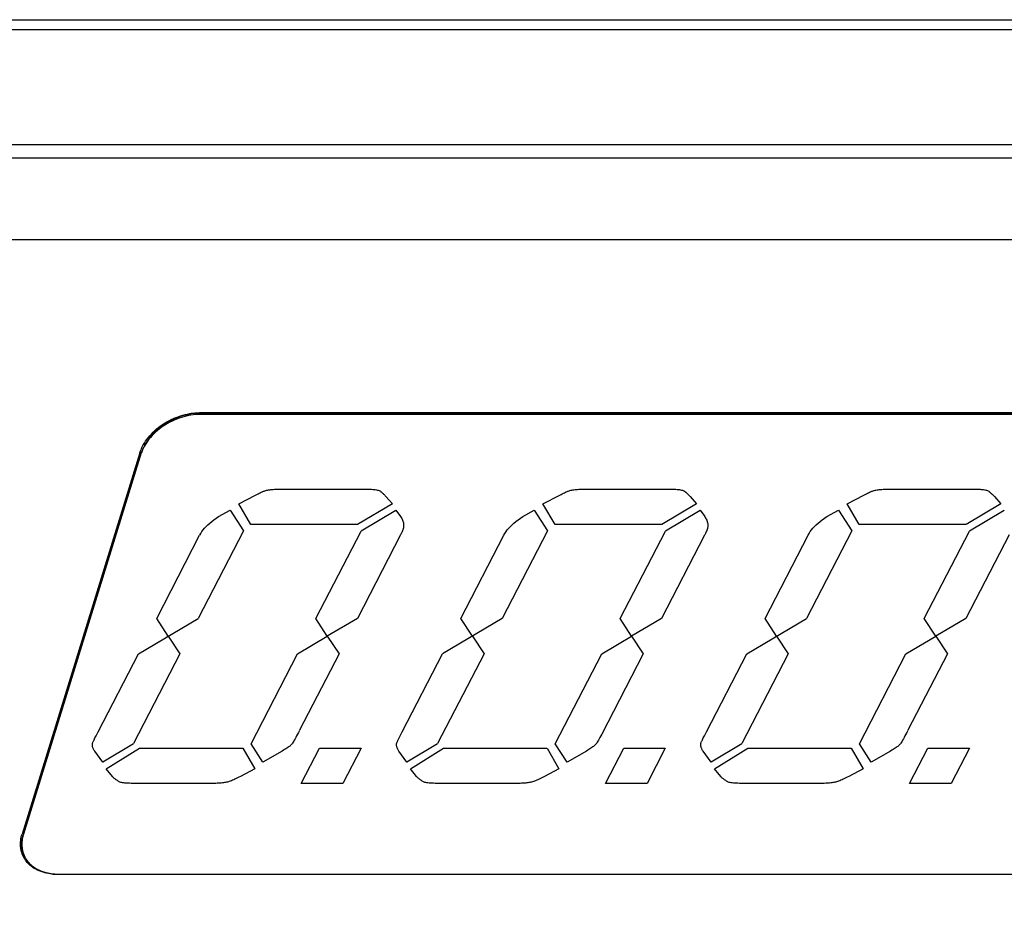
# Model space of a CAD drawing. Header units: inches. Extents: x 749 to 1245, y 24 to 374.
# Tile 135 of 145: x 1142 to 1161, y 165 to 183. Entities that reach past the tile are written whole.
import ezdxf

# ---------------------------------------------------------------- set-up
doc = ezdxf.new("R2010")
doc.units = ezdxf.units.IN
doc.header["$LTSCALE"] = 5
doc.header["$MEASUREMENT"] = 0
doc.layers.add('AM_0', color=7, linetype='CONTINUOUS', lineweight=30)

msp = doc.modelspace()

# ---------------------------------------------------------------- linework, layer by layer
at = {"layer": 'AM_0', "color": 7, "linetype": 'Continuous'}
for p, q in [((1133.599, 182.57), (1185.153, 182.57)), ((1133.434, 182.381), (1185.013, 182.381)), ((1182.934, 180.123), (1134.118, 180.123)), ((1134.041, 179.874), (1182.857, 179.874)), ((1145.47, 174.893), (1145.485, 174.862)), ((1168.496, 174.893), (1145.47, 174.893)), ((1145.497, 174.892), (1168.524, 174.892)), ((1168.512, 174.862), (1145.485, 174.862)), ((1144.306, 174.109), (1142.006, 166.668)), ((1144.334, 174.109), (1142.034, 166.668)), ((1144.306, 174.109), (1144.321, 174.078)), ((1144.321, 174.078), (1142.022, 166.637)), ((1146.636, 173.322), (1146.656, 173.332)), ((1146.656, 173.332), (1146.675, 173.341)), ((1146.675, 173.341), (1146.691, 173.349)), ((1146.691, 173.349), (1146.706, 173.355)), ((1146.706, 173.355), (1146.719, 173.361)), ((1146.719, 173.361), (1146.73, 173.365)), ((1146.73, 173.365), (1146.746, 173.371)), ((1146.746, 173.371), (1146.763, 173.376)), ((1146.763, 173.376), (1146.781, 173.381)), ((1146.781, 173.381), (1146.8, 173.385)), ((1146.8, 173.385), (1146.82, 173.389)), ((1146.82, 173.389), (1146.841, 173.392)), ((1146.841, 173.392), (1146.863, 173.394)), ((1146.863, 173.394), (1146.887, 173.396)), ((1146.887, 173.396), (1146.911, 173.398)), ((1146.911, 173.398), (1146.937, 173.399)), ((1146.937, 173.399), (1146.963, 173.399)), ((1146.963, 173.399), (1148.801, 173.399)), ((1148.803, 173.399), (1148.83, 173.399)), ((1148.83, 173.399), (1148.855, 173.397)), ((1148.855, 173.397), (1148.879, 173.395)), ((1148.879, 173.395), (1148.901, 173.393)), ((1148.901, 173.393), (1148.922, 173.389)), ((1148.922, 173.389), (1148.941, 173.385)), ((1148.941, 173.385), (1148.958, 173.38)), ((1148.958, 173.38), (1148.974, 173.374)), ((1148.974, 173.374), (1148.988, 173.368)), ((1148.988, 173.368), (1149, 173.361)), ((1149, 173.361), (1149.011, 173.352)), ((1149.011, 173.352), (1149.016, 173.349)), ((1149.016, 173.349), (1149.022, 173.344)), ((1149.022, 173.344), (1149.028, 173.339)), ((1149.028, 173.339), (1149.035, 173.332)), ((1149.035, 173.332), (1149.043, 173.324)), ((1152.573, 173.322), (1152.593, 173.332)), ((1152.593, 173.332), (1152.611, 173.341)), ((1152.611, 173.341), (1152.628, 173.349)), ((1152.628, 173.349), (1152.643, 173.355)), ((1152.643, 173.355), (1152.656, 173.361)), ((1152.656, 173.361), (1152.667, 173.365)), ((1152.667, 173.365), (1152.683, 173.371)), ((1152.683, 173.371), (1152.7, 173.376)), ((1152.7, 173.376), (1152.718, 173.381)), ((1152.718, 173.381), (1152.737, 173.385)), ((1152.737, 173.385), (1152.757, 173.389)), ((1152.757, 173.389), (1152.778, 173.392)), ((1152.778, 173.392), (1152.8, 173.394)), ((1152.8, 173.394), (1152.823, 173.396)), ((1152.823, 173.396), (1152.848, 173.398)), ((1152.848, 173.398), (1152.873, 173.399)), ((1152.873, 173.399), (1152.899, 173.399)), ((1152.899, 173.399), (1154.738, 173.399)), ((1154.739, 173.399), (1154.766, 173.399)), ((1154.766, 173.399), (1154.792, 173.397)), ((1154.792, 173.397), (1154.816, 173.395)), ((1154.816, 173.395), (1154.838, 173.393)), ((1154.838, 173.393), (1154.858, 173.389)), ((1154.858, 173.389), (1154.877, 173.385)), ((1154.877, 173.385), (1154.895, 173.38)), ((1154.895, 173.38), (1154.91, 173.374)), ((1154.91, 173.374), (1154.924, 173.368)), ((1154.924, 173.368), (1154.937, 173.361)), ((1154.937, 173.361), (1154.952, 173.349)), ((1154.952, 173.349), (1154.958, 173.344)), ((1154.958, 173.344), (1154.965, 173.339)), ((1154.965, 173.339), (1154.972, 173.332)), ((1154.972, 173.332), (1154.98, 173.324)), ((1158.509, 173.322), (1158.53, 173.332)), ((1158.53, 173.332), (1158.548, 173.341)), ((1158.548, 173.341), (1158.564, 173.349)), ((1158.564, 173.349), (1158.579, 173.355)), ((1158.579, 173.355), (1158.592, 173.361)), ((1158.592, 173.361), (1158.603, 173.365)), ((1158.603, 173.365), (1158.619, 173.371)), ((1158.619, 173.371), (1158.636, 173.376)), ((1158.636, 173.376), (1158.654, 173.381)), ((1158.654, 173.381), (1158.673, 173.385)), ((1158.673, 173.385), (1158.693, 173.389)), ((1158.693, 173.389), (1158.714, 173.392)), ((1158.714, 173.392), (1158.737, 173.394)), ((1158.737, 173.394), (1158.76, 173.396)), ((1158.76, 173.396), (1158.784, 173.398)), ((1158.784, 173.398), (1158.81, 173.399)), ((1158.81, 173.399), (1158.837, 173.399)), ((1158.837, 173.399), (1160.675, 173.399)), ((1160.676, 173.399), (1160.703, 173.399)), ((1160.703, 173.399), (1160.728, 173.397)), ((1160.728, 173.397), (1160.752, 173.395)), ((1160.752, 173.395), (1160.774, 173.393)), ((1160.774, 173.393), (1160.795, 173.389)), ((1160.795, 173.389), (1160.814, 173.385)), ((1160.814, 173.385), (1160.831, 173.38)), ((1160.831, 173.38), (1160.847, 173.374)), ((1160.847, 173.374), (1160.861, 173.368)), ((1160.861, 173.368), (1160.873, 173.361)), ((1160.873, 173.361), (1160.884, 173.352)), ((1160.884, 173.352), (1160.889, 173.349)), ((1160.889, 173.349), (1160.895, 173.344)), ((1160.895, 173.344), (1160.901, 173.339)), ((1160.901, 173.339), (1160.909, 173.332)), ((1160.909, 173.332), (1160.917, 173.324)), ((1146.236, 173.113), (1146.564, 173.286)), ((1146.564, 173.286), (1146.59, 173.299)), ((1146.59, 173.299), (1146.614, 173.311)), ((1146.614, 173.311), (1146.636, 173.322)), ((1149.043, 173.324), (1149.052, 173.315)), ((1149.052, 173.315), (1149.062, 173.305)), ((1149.062, 173.305), (1149.073, 173.295)), ((1149.073, 173.295), (1149.084, 173.283)), ((1149.084, 173.283), (1149.096, 173.27)), ((1149.096, 173.27), (1149.109, 173.256)), ((1149.109, 173.256), (1149.234, 173.113)), ((1152.173, 173.113), (1152.501, 173.286)), ((1152.501, 173.286), (1152.527, 173.299)), ((1152.527, 173.299), (1152.551, 173.311)), ((1152.551, 173.311), (1152.573, 173.322)), ((1154.98, 173.324), (1154.989, 173.315)), ((1154.989, 173.315), (1154.999, 173.305)), ((1154.999, 173.305), (1155.01, 173.295)), ((1155.01, 173.295), (1155.021, 173.283)), ((1155.021, 173.283), (1155.033, 173.27)), ((1155.033, 173.27), (1155.046, 173.256)), ((1155.046, 173.256), (1155.17, 173.113)), ((1158.109, 173.113), (1158.438, 173.286)), ((1158.438, 173.286), (1158.463, 173.299)), ((1158.463, 173.299), (1158.487, 173.311)), ((1158.487, 173.311), (1158.509, 173.322)), ((1160.917, 173.324), (1160.926, 173.315)), ((1160.926, 173.315), (1160.935, 173.305)), ((1160.935, 173.305), (1160.946, 173.295)), ((1160.946, 173.295), (1160.957, 173.283)), ((1160.957, 173.283), (1160.97, 173.27)), ((1160.97, 173.27), (1160.983, 173.256)), ((1160.983, 173.256), (1161.107, 173.113)), ((1145.843, 172.865), (1146.066, 172.991)), ((1146.066, 172.991), (1146.326, 172.587)), ((1146.472, 172.709), (1146.236, 173.113)), ((1149.234, 173.113), (1148.557, 172.71)), ((1148.626, 172.587), (1149.303, 172.99)), ((1149.305, 172.991), (1149.394, 172.865)), ((1151.78, 172.865), (1152.002, 172.991)), ((1152.002, 172.991), (1152.262, 172.587)), ((1152.409, 172.709), (1152.173, 173.113)), ((1155.17, 173.113), (1154.494, 172.71)), ((1154.563, 172.587), (1155.239, 172.99)), ((1155.241, 172.991), (1155.331, 172.865)), ((1157.716, 172.865), (1157.939, 172.991)), ((1157.939, 172.991), (1158.199, 172.587)), ((1158.346, 172.709), (1158.109, 173.113)), ((1161.107, 173.113), (1160.43, 172.71)), ((1160.499, 172.587), (1161.176, 172.99)), ((1145.67, 172.741), (1145.709, 172.773)), ((1145.709, 172.773), (1145.751, 172.804)), ((1145.751, 172.804), (1145.796, 172.834)), ((1145.796, 172.834), (1145.843, 172.865)), ((1149.394, 172.865), (1149.406, 172.848)), ((1149.406, 172.848), (1149.416, 172.831)), ((1149.416, 172.831), (1149.425, 172.814)), ((1149.425, 172.814), (1149.432, 172.797)), ((1149.432, 172.797), (1149.439, 172.78)), ((1149.439, 172.78), (1149.444, 172.763)), ((1149.444, 172.763), (1149.449, 172.747)), ((1151.607, 172.741), (1151.646, 172.773)), ((1151.646, 172.773), (1151.688, 172.804)), ((1151.688, 172.804), (1151.732, 172.834)), ((1151.732, 172.834), (1151.78, 172.865)), ((1155.331, 172.865), (1155.342, 172.848)), ((1155.342, 172.848), (1155.352, 172.831)), ((1155.352, 172.831), (1155.361, 172.814)), ((1155.361, 172.814), (1155.369, 172.797)), ((1155.369, 172.797), (1155.375, 172.78)), ((1155.375, 172.78), (1155.381, 172.763)), ((1155.381, 172.763), (1155.385, 172.747)), ((1157.543, 172.741), (1157.582, 172.773)), ((1157.582, 172.773), (1157.624, 172.804)), ((1157.624, 172.804), (1157.669, 172.834)), ((1157.669, 172.834), (1157.716, 172.865)), ((1146.326, 172.587), (1145.442, 170.877)), ((1145.494, 172.538), (1145.516, 172.574)), ((1145.516, 172.574), (1145.541, 172.608)), ((1145.541, 172.608), (1145.569, 172.642)), ((1145.569, 172.642), (1145.6, 172.676)), ((1145.6, 172.676), (1145.634, 172.708)), ((1145.634, 172.708), (1145.67, 172.741)), ((1148.555, 172.709), (1146.474, 172.709)), ((1147.741, 170.875), (1148.625, 172.585)), ((1149.423, 172.568), (1149.419, 172.56)), ((1149.426, 172.576), (1149.423, 172.568)), ((1149.43, 172.584), (1149.426, 172.576)), ((1149.433, 172.591), (1149.43, 172.584)), ((1149.435, 172.598), (1149.433, 172.591)), ((1149.438, 172.605), (1149.435, 172.598)), ((1149.44, 172.612), (1149.438, 172.605)), ((1149.442, 172.618), (1149.44, 172.612)), ((1149.446, 172.629), (1149.442, 172.618)), ((1149.45, 172.646), (1149.446, 172.629)), ((1149.449, 172.747), (1149.452, 172.73)), ((1149.452, 172.663), (1149.45, 172.646)), ((1149.452, 172.73), (1149.454, 172.713)), ((1149.454, 172.679), (1149.452, 172.663)), ((1149.454, 172.713), (1149.454, 172.696)), ((1149.454, 172.696), (1149.454, 172.679)), ((1152.262, 172.587), (1151.378, 170.877)), ((1151.431, 172.538), (1151.453, 172.574)), ((1151.453, 172.574), (1151.478, 172.608)), ((1151.478, 172.608), (1151.506, 172.642)), ((1151.506, 172.642), (1151.537, 172.676)), ((1151.537, 172.676), (1151.57, 172.708)), ((1151.57, 172.708), (1151.607, 172.741)), ((1154.492, 172.709), (1152.411, 172.709)), ((1153.678, 170.875), (1154.562, 172.585)), ((1155.359, 172.568), (1155.355, 172.56)), ((1155.363, 172.576), (1155.359, 172.568)), ((1155.366, 172.584), (1155.363, 172.576)), ((1155.369, 172.591), (1155.366, 172.584)), ((1155.372, 172.598), (1155.369, 172.591)), ((1155.374, 172.605), (1155.372, 172.598)), ((1155.376, 172.612), (1155.374, 172.605)), ((1155.379, 172.618), (1155.376, 172.612)), ((1155.382, 172.629), (1155.379, 172.618)), ((1155.386, 172.646), (1155.382, 172.629)), ((1155.385, 172.747), (1155.388, 172.73)), ((1155.389, 172.663), (1155.386, 172.646)), ((1155.388, 172.73), (1155.39, 172.713)), ((1155.39, 172.679), (1155.389, 172.663)), ((1155.39, 172.713), (1155.391, 172.696)), ((1155.391, 172.696), (1155.39, 172.679)), ((1158.199, 172.587), (1157.315, 170.877)), ((1157.367, 172.538), (1157.389, 172.574)), ((1157.389, 172.574), (1157.415, 172.608)), ((1157.415, 172.608), (1157.443, 172.642)), ((1157.443, 172.642), (1157.473, 172.676)), ((1157.473, 172.676), (1157.507, 172.708)), ((1157.507, 172.708), (1157.543, 172.741)), ((1160.428, 172.709), (1158.347, 172.709)), ((1159.614, 170.875), (1160.498, 172.585)), ((1144.635, 170.875), (1145.473, 172.502)), ((1145.474, 172.503), (1145.494, 172.538)), ((1149.396, 172.513), (1148.553, 170.877)), ((1149.401, 172.523), (1149.396, 172.513)), ((1149.406, 172.533), (1149.401, 172.523)), ((1149.411, 172.542), (1149.406, 172.533)), ((1149.415, 172.551), (1149.411, 172.542)), ((1149.419, 172.56), (1149.415, 172.551)), ((1150.572, 170.875), (1151.411, 172.502)), ((1151.411, 172.503), (1151.431, 172.538)), ((1155.328, 172.503), (1154.489, 170.877)), ((1155.333, 172.513), (1155.328, 172.503)), ((1155.338, 172.523), (1155.333, 172.513)), ((1155.343, 172.533), (1155.338, 172.523)), ((1155.347, 172.542), (1155.343, 172.533)), ((1155.351, 172.551), (1155.347, 172.542)), ((1155.355, 172.56), (1155.351, 172.551)), ((1156.509, 170.875), (1157.347, 172.502)), ((1157.347, 172.503), (1157.367, 172.538)), ((1161.27, 172.513), (1160.426, 170.877)), ((1144.279, 170.185), (1145.441, 170.875)), ((1144.86, 170.53), (1144.635, 170.875)), ((1147.965, 170.53), (1147.741, 170.875)), ((1148.552, 170.875), (1147.965, 170.53)), ((1151.378, 170.875), (1150.215, 170.185)), ((1150.796, 170.53), (1150.572, 170.875)), ((1153.902, 170.53), (1153.678, 170.875)), ((1154.488, 170.875), (1153.902, 170.53)), ((1156.152, 170.185), (1157.314, 170.875)), ((1156.733, 170.53), (1156.509, 170.875)), ((1159.838, 170.53), (1159.614, 170.875)), ((1160.426, 170.875), (1159.838, 170.53)), ((1144.86, 170.53), (1145.089, 170.185)), ((1147.384, 170.185), (1147.965, 170.53)), ((1147.965, 170.53), (1148.195, 170.185)), ((1150.796, 170.53), (1151.026, 170.185)), ((1153.321, 170.185), (1153.902, 170.53)), ((1153.902, 170.53), (1154.132, 170.185)), ((1156.733, 170.53), (1156.962, 170.185)), ((1159.257, 170.185), (1159.838, 170.53)), ((1159.838, 170.53), (1160.069, 170.185)), ((1143.491, 168.663), (1144.278, 170.184)), ((1145.089, 170.185), (1144.182, 168.433)), ((1146.477, 168.431), (1147.384, 170.184)), ((1148.195, 170.185), (1147.423, 168.693)), ((1149.427, 168.663), (1150.214, 170.184)), ((1151.026, 170.185), (1150.118, 168.433)), ((1152.413, 168.431), (1153.321, 170.184)), ((1154.132, 170.185), (1153.32, 168.615)), ((1155.363, 168.663), (1156.151, 170.184)), ((1156.962, 170.185), (1156.055, 168.433)), ((1158.35, 168.431), (1159.257, 170.184)), ((1160.069, 170.185), (1159.296, 168.693)), ((1143.413, 168.51), (1143.43, 168.544)), ((1143.43, 168.544), (1143.452, 168.586)), ((1143.452, 168.586), (1143.491, 168.663)), ((1147.349, 168.551), (1147.334, 168.524)), ((1147.365, 168.582), (1147.349, 168.551)), ((1147.383, 168.615), (1147.365, 168.582)), ((1147.402, 168.652), (1147.383, 168.615)), ((1147.422, 168.692), (1147.402, 168.652)), ((1149.35, 168.51), (1149.367, 168.544)), ((1149.367, 168.544), (1149.388, 168.586)), ((1149.388, 168.586), (1149.427, 168.663)), ((1153.286, 168.551), (1153.27, 168.524)), ((1153.302, 168.582), (1153.286, 168.551)), ((1153.32, 168.615), (1153.302, 168.582)), ((1155.286, 168.51), (1155.303, 168.544)), ((1155.303, 168.544), (1155.324, 168.586)), ((1155.324, 168.586), (1155.363, 168.663)), ((1159.222, 168.551), (1159.207, 168.524)), ((1159.239, 168.582), (1159.222, 168.551)), ((1159.256, 168.615), (1159.239, 168.582)), ((1159.275, 168.652), (1159.256, 168.615)), ((1159.295, 168.692), (1159.275, 168.652)), ((1143.38, 168.423), (1143.382, 168.433)), ((1143.38, 168.412), (1143.38, 168.423)), ((1143.38, 168.402), (1143.38, 168.412)), ((1143.381, 168.391), (1143.38, 168.402)), ((1143.382, 168.38), (1143.381, 168.391)), ((1143.382, 168.433), (1143.384, 168.443)), ((1143.385, 168.369), (1143.382, 168.38)), ((1143.384, 168.443), (1143.386, 168.45)), ((1143.388, 168.358), (1143.385, 168.369)), ((1143.388, 168.455), (1143.391, 168.463)), ((1143.392, 168.347), (1143.388, 168.358)), ((1143.391, 168.463), (1143.395, 168.472)), ((1143.397, 168.336), (1143.392, 168.347)), ((1143.395, 168.472), (1143.4, 168.482)), ((1143.403, 168.324), (1143.397, 168.336)), ((1143.4, 168.482), (1143.406, 168.495)), ((1143.406, 168.495), (1143.413, 168.51)), ((1144.181, 168.431), (1143.581, 168.074)), ((1143.65, 167.943), (1144.297, 168.346)), ((1144.299, 168.347), (1146.315, 168.347)), ((1146.316, 168.347), (1146.548, 167.943)), ((1146.707, 168.074), (1146.477, 168.431)), ((1147.173, 168.343), (1147.154, 168.33)), ((1147.192, 168.356), (1147.173, 168.343)), ((1147.209, 168.368), (1147.192, 168.356)), ((1147.224, 168.38), (1147.209, 168.368)), ((1147.238, 168.391), (1147.224, 168.38)), ((1147.25, 168.402), (1147.238, 168.391)), ((1147.261, 168.413), (1147.25, 168.402)), ((1147.27, 168.423), (1147.261, 168.413)), ((1147.278, 168.432), (1147.27, 168.423)), ((1147.286, 168.444), (1147.278, 168.432)), ((1147.296, 168.459), (1147.286, 168.444)), ((1147.308, 168.478), (1147.296, 168.459)), ((1147.32, 168.499), (1147.308, 168.478)), ((1147.334, 168.524), (1147.32, 168.499)), ((1147.457, 167.657), (1147.813, 168.347)), ((1147.813, 168.347), (1148.625, 168.347)), ((1148.625, 168.347), (1148.267, 167.657)), ((1149.316, 168.412), (1149.317, 168.423)), ((1149.316, 168.402), (1149.316, 168.412)), ((1149.317, 168.391), (1149.316, 168.402)), ((1149.317, 168.423), (1149.318, 168.433)), ((1149.319, 168.38), (1149.317, 168.391)), ((1149.318, 168.433), (1149.321, 168.443)), ((1149.321, 168.369), (1149.319, 168.38)), ((1149.321, 168.443), (1149.323, 168.45)), ((1149.325, 168.358), (1149.321, 168.369)), ((1149.325, 168.455), (1149.328, 168.463)), ((1149.329, 168.347), (1149.325, 168.358)), ((1149.328, 168.463), (1149.332, 168.472)), ((1149.334, 168.336), (1149.329, 168.347)), ((1149.332, 168.472), (1149.337, 168.482)), ((1149.34, 168.324), (1149.334, 168.336)), ((1149.337, 168.482), (1149.343, 168.495)), ((1149.343, 168.495), (1149.35, 168.51)), ((1150.118, 168.431), (1149.519, 168.074)), ((1149.586, 167.943), (1150.233, 168.346)), ((1150.235, 168.347), (1152.252, 168.347)), ((1152.254, 168.347), (1152.485, 167.943)), ((1152.644, 168.074), (1152.413, 168.431)), ((1153.11, 168.343), (1153.09, 168.33)), ((1153.128, 168.356), (1153.11, 168.343)), ((1153.145, 168.368), (1153.128, 168.356)), ((1153.161, 168.38), (1153.145, 168.368)), ((1153.174, 168.391), (1153.161, 168.38)), ((1153.187, 168.402), (1153.174, 168.391)), ((1153.197, 168.413), (1153.187, 168.402)), ((1153.206, 168.423), (1153.197, 168.413)), ((1153.214, 168.432), (1153.206, 168.423)), ((1153.223, 168.444), (1153.214, 168.432)), ((1153.233, 168.459), (1153.223, 168.444)), ((1153.244, 168.478), (1153.233, 168.459)), ((1153.257, 168.499), (1153.244, 168.478)), ((1153.27, 168.524), (1153.257, 168.499)), ((1153.394, 167.657), (1153.75, 168.347)), ((1153.75, 168.347), (1154.561, 168.347)), ((1154.561, 168.347), (1154.204, 167.657)), ((1155.252, 168.412), (1155.253, 168.423)), ((1155.253, 168.402), (1155.252, 168.412)), ((1155.253, 168.423), (1155.254, 168.433)), ((1155.254, 168.391), (1155.253, 168.402)), ((1155.254, 168.433), (1155.257, 168.443)), ((1155.255, 168.38), (1155.254, 168.391)), ((1155.258, 168.369), (1155.255, 168.38)), ((1155.257, 168.443), (1155.259, 168.45)), ((1155.261, 168.358), (1155.258, 168.369)), ((1155.261, 168.455), (1155.264, 168.463)), ((1155.266, 168.347), (1155.261, 168.358)), ((1155.264, 168.463), (1155.268, 168.472)), ((1155.271, 168.336), (1155.266, 168.347)), ((1155.268, 168.472), (1155.273, 168.482)), ((1155.276, 168.324), (1155.271, 168.336)), ((1155.273, 168.482), (1155.279, 168.495)), ((1155.279, 168.495), (1155.286, 168.51)), ((1156.054, 168.431), (1155.455, 168.074)), ((1155.523, 167.943), (1156.17, 168.346)), ((1156.172, 168.347), (1158.189, 168.347)), ((1158.19, 168.347), (1158.421, 167.943)), ((1158.58, 168.074), (1158.35, 168.431)), ((1159.047, 168.343), (1159.027, 168.33)), ((1159.065, 168.356), (1159.047, 168.343)), ((1159.082, 168.368), (1159.065, 168.356)), ((1159.097, 168.38), (1159.082, 168.368)), ((1159.111, 168.391), (1159.097, 168.38)), ((1159.123, 168.402), (1159.111, 168.391)), ((1159.134, 168.413), (1159.123, 168.402)), ((1159.143, 168.423), (1159.134, 168.413)), ((1159.151, 168.432), (1159.143, 168.423)), ((1159.16, 168.444), (1159.151, 168.432)), ((1159.17, 168.459), (1159.16, 168.444)), ((1159.181, 168.478), (1159.17, 168.459)), ((1159.193, 168.499), (1159.181, 168.478)), ((1159.207, 168.524), (1159.193, 168.499)), ((1159.33, 167.657), (1159.686, 168.347)), ((1159.686, 168.347), (1160.498, 168.347)), ((1160.498, 168.347), (1160.141, 167.657)), ((1143.41, 168.312), (1143.403, 168.324)), ((1143.417, 168.301), (1143.41, 168.312)), ((1143.425, 168.289), (1143.417, 168.301)), ((1143.581, 168.074), (1143.425, 168.289)), ((1147.085, 168.289), (1146.707, 168.074)), ((1147.109, 168.303), (1147.085, 168.289)), ((1147.132, 168.317), (1147.109, 168.303)), ((1147.154, 168.33), (1147.132, 168.317)), ((1149.346, 168.312), (1149.34, 168.324)), ((1149.354, 168.301), (1149.346, 168.312)), ((1149.362, 168.289), (1149.354, 168.301)), ((1149.519, 168.074), (1149.362, 168.289)), ((1153.022, 168.289), (1152.644, 168.074)), ((1153.046, 168.303), (1153.022, 168.289)), ((1153.069, 168.317), (1153.046, 168.303)), ((1153.09, 168.33), (1153.069, 168.317)), ((1155.283, 168.312), (1155.276, 168.324)), ((1155.29, 168.301), (1155.283, 168.312)), ((1155.299, 168.289), (1155.29, 168.301)), ((1155.455, 168.074), (1155.299, 168.289)), ((1158.958, 168.289), (1158.58, 168.074)), ((1158.983, 168.303), (1158.958, 168.289)), ((1159.005, 168.317), (1158.983, 168.303)), ((1159.027, 168.33), (1159.005, 168.317)), ((1143.771, 167.792), (1143.65, 167.943)), ((1143.781, 167.781), (1143.771, 167.792)), ((1143.791, 167.771), (1143.781, 167.781)), ((1143.801, 167.761), (1143.791, 167.771)), ((1143.811, 167.752), (1143.801, 167.761)), ((1146.213, 167.763), (1146.186, 167.75)), ((1146.24, 167.777), (1146.213, 167.763)), ((1146.268, 167.792), (1146.24, 167.777)), ((1146.548, 167.943), (1146.268, 167.792)), ((1149.708, 167.792), (1149.586, 167.943)), ((1149.717, 167.781), (1149.708, 167.792)), ((1149.727, 167.771), (1149.717, 167.781)), ((1149.737, 167.761), (1149.727, 167.771)), ((1149.748, 167.752), (1149.737, 167.761)), ((1152.15, 167.763), (1152.123, 167.75)), ((1152.177, 167.777), (1152.15, 167.763)), ((1152.205, 167.792), (1152.177, 167.777)), ((1152.485, 167.943), (1152.205, 167.792)), ((1155.644, 167.792), (1155.523, 167.943)), ((1155.654, 167.781), (1155.644, 167.792)), ((1155.664, 167.771), (1155.654, 167.781)), ((1155.674, 167.761), (1155.664, 167.771)), ((1155.684, 167.752), (1155.674, 167.761)), ((1158.086, 167.763), (1158.06, 167.75)), ((1158.113, 167.777), (1158.086, 167.763)), ((1158.142, 167.792), (1158.113, 167.777)), ((1158.421, 167.943), (1158.142, 167.792)), ((1143.822, 167.743), (1143.811, 167.752)), ((1143.833, 167.734), (1143.822, 167.743)), ((1143.845, 167.725), (1143.833, 167.734)), ((1143.857, 167.717), (1143.845, 167.725)), ((1143.869, 167.71), (1143.857, 167.717)), ((1143.882, 167.702), (1143.869, 167.71)), ((1143.895, 167.695), (1143.882, 167.702)), ((1143.905, 167.689), (1143.895, 167.695)), ((1143.918, 167.683), (1143.905, 167.689)), ((1143.933, 167.677), (1143.918, 167.683)), ((1143.951, 167.673), (1143.933, 167.677)), ((1143.97, 167.669), (1143.951, 167.673)), ((1143.992, 167.665), (1143.97, 167.669)), ((1144.016, 167.662), (1143.992, 167.665)), ((1144.043, 167.66), (1144.016, 167.662)), ((1144.071, 167.659), (1144.043, 167.66)), ((1144.102, 167.658), (1144.071, 167.659)), ((1144.135, 167.657), (1144.102, 167.658)), ((1145.762, 167.657), (1144.136, 167.657)), ((1145.791, 167.657), (1145.762, 167.657)), ((1145.818, 167.658), (1145.791, 167.657)), ((1145.844, 167.659), (1145.818, 167.658)), ((1145.869, 167.661), (1145.844, 167.659)), ((1145.893, 167.662), (1145.869, 167.661)), ((1145.916, 167.665), (1145.893, 167.662)), ((1145.938, 167.667), (1145.916, 167.665)), ((1145.959, 167.671), (1145.938, 167.667)), ((1145.979, 167.674), (1145.959, 167.671)), ((1145.997, 167.678), (1145.979, 167.674)), ((1146.015, 167.682), (1145.997, 167.678)), ((1146.033, 167.688), (1146.015, 167.682)), ((1146.051, 167.694), (1146.033, 167.688)), ((1146.071, 167.701), (1146.051, 167.694)), ((1146.092, 167.709), (1146.071, 167.701)), ((1146.114, 167.718), (1146.092, 167.709)), ((1146.137, 167.727), (1146.114, 167.718)), ((1146.161, 167.738), (1146.137, 167.727)), ((1146.186, 167.75), (1146.161, 167.738)), ((1148.267, 167.657), (1147.457, 167.657)), ((1149.758, 167.743), (1149.748, 167.752)), ((1149.77, 167.734), (1149.758, 167.743)), ((1149.781, 167.725), (1149.77, 167.734)), ((1149.793, 167.717), (1149.781, 167.725)), ((1149.805, 167.71), (1149.793, 167.717)), ((1149.818, 167.702), (1149.805, 167.71)), ((1149.831, 167.695), (1149.818, 167.702)), ((1149.842, 167.689), (1149.831, 167.695)), ((1149.855, 167.683), (1149.842, 167.689)), ((1149.87, 167.677), (1149.855, 167.683)), ((1149.887, 167.673), (1149.87, 167.677)), ((1149.907, 167.669), (1149.887, 167.673)), ((1149.929, 167.665), (1149.907, 167.669)), ((1149.953, 167.662), (1149.929, 167.665)), ((1149.979, 167.66), (1149.953, 167.662)), ((1150.007, 167.659), (1149.979, 167.66)), ((1150.038, 167.658), (1150.007, 167.659)), ((1150.071, 167.657), (1150.038, 167.658)), ((1151.699, 167.657), (1150.072, 167.657)), ((1151.727, 167.657), (1151.699, 167.657)), ((1151.754, 167.658), (1151.727, 167.657)), ((1151.78, 167.659), (1151.754, 167.658)), ((1151.806, 167.661), (1151.78, 167.659)), ((1151.83, 167.662), (1151.806, 167.661)), ((1151.853, 167.665), (1151.83, 167.662)), ((1151.875, 167.667), (1151.853, 167.665)), ((1151.895, 167.671), (1151.875, 167.667)), ((1151.915, 167.674), (1151.895, 167.671)), ((1151.934, 167.678), (1151.915, 167.674)), ((1151.951, 167.682), (1151.934, 167.678)), ((1151.969, 167.688), (1151.951, 167.682)), ((1151.988, 167.694), (1151.969, 167.688)), ((1152.008, 167.701), (1151.988, 167.694)), ((1152.029, 167.709), (1152.008, 167.701)), ((1152.051, 167.718), (1152.029, 167.709)), ((1152.074, 167.727), (1152.051, 167.718)), ((1152.098, 167.738), (1152.074, 167.727)), ((1152.123, 167.75), (1152.098, 167.738)), ((1154.204, 167.657), (1153.394, 167.657)), ((1155.695, 167.743), (1155.684, 167.752)), ((1155.707, 167.734), (1155.695, 167.743)), ((1155.718, 167.725), (1155.707, 167.734)), ((1155.73, 167.717), (1155.718, 167.725)), ((1155.742, 167.71), (1155.73, 167.717)), ((1155.755, 167.702), (1155.742, 167.71)), ((1155.768, 167.695), (1155.755, 167.702)), ((1155.779, 167.689), (1155.768, 167.695)), ((1155.791, 167.683), (1155.779, 167.689)), ((1155.807, 167.677), (1155.791, 167.683)), ((1155.824, 167.673), (1155.807, 167.677)), ((1155.844, 167.669), (1155.824, 167.673)), ((1155.866, 167.665), (1155.844, 167.669)), ((1155.89, 167.662), (1155.866, 167.665)), ((1155.916, 167.66), (1155.89, 167.662)), ((1155.945, 167.659), (1155.916, 167.66)), ((1155.975, 167.658), (1155.945, 167.659)), ((1156.008, 167.657), (1155.975, 167.658)), ((1157.636, 167.657), (1156.01, 167.657)), ((1157.664, 167.657), (1157.636, 167.657)), ((1157.691, 167.658), (1157.664, 167.657)), ((1157.717, 167.659), (1157.691, 167.658)), ((1157.742, 167.661), (1157.717, 167.659)), ((1157.766, 167.662), (1157.742, 167.661)), ((1157.789, 167.665), (1157.766, 167.662)), ((1157.811, 167.667), (1157.789, 167.665)), ((1157.832, 167.671), (1157.811, 167.667)), ((1157.852, 167.674), (1157.832, 167.671)), ((1157.87, 167.678), (1157.852, 167.674)), ((1157.888, 167.682), (1157.87, 167.678)), ((1157.905, 167.688), (1157.888, 167.682)), ((1157.924, 167.694), (1157.905, 167.688)), ((1157.944, 167.701), (1157.924, 167.694)), ((1157.965, 167.709), (1157.944, 167.701)), ((1157.987, 167.718), (1157.965, 167.709)), ((1158.01, 167.727), (1157.987, 167.718)), ((1158.034, 167.738), (1158.01, 167.727)), ((1158.06, 167.75), (1158.034, 167.738)), ((1160.141, 167.657), (1159.33, 167.657)), ((1142.006, 166.668), (1142.022, 166.637)), ((1142.076, 166.194), (1142.082, 166.183)), ((1142.686, 165.885), (1142.713, 165.885)), ((1142.686, 165.884), (1165.713, 165.884)), ((1142.713, 165.885), (1165.74, 165.884))]:
    msp.add_line(p, q, dxfattribs=at)
msp.add_lwpolyline([(1134.439, 178.277), (1181.932, 178.277), (1171.3, 143.871), (1123.807, 143.871)], close=True, dxfattribs=at)
for centre, radius, start, end in [((1142.5, 166.453), 0.521, 206.1383, 206.8704), ((1142.493, 166.449), 0.512, 206.8563, 217.6443), ((1142.686, 166.865), 0.981, 265.4641, 270.0083)]:
    msp.add_arc(centre, radius, start, end, dxfattribs=at)
for points, knots in [([(1144.306, 174.109), (1144.339, 174.217), (1144.463, 174.429), (1144.74, 174.682), (1145.09, 174.847), (1145.345, 174.893), (1145.47, 174.893)], [0, 0, 0, 0, 0.228381, 0.483837, 0.748592, 1, 1, 1, 1]), ([(1145.497, 174.892), (1145.481, 174.891), (1145.451, 174.889), (1145.413, 174.886), (1145.382, 174.883), (1145.359, 174.881), (1145.34, 174.88), (1145.327, 174.879), (1145.319, 174.878), (1145.313, 174.878), (1145.307, 174.876), (1145.3, 174.874), (1145.286, 174.871), (1145.267, 174.866), (1145.244, 174.861), (1145.213, 174.854), (1145.182, 174.846), (1145.155, 174.84), (1145.141, 174.837), (1145.133, 174.835), (1145.127, 174.834), (1145.122, 174.831), (1145.114, 174.828), (1145.101, 174.823), (1145.075, 174.812), (1145.037, 174.797), (1144.999, 174.782), (1144.973, 174.772), (1144.96, 174.767), (1144.952, 174.764), (1144.947, 174.762), (1144.941, 174.758), (1144.934, 174.754), (1144.922, 174.747), (1144.904, 174.737), (1144.882, 174.725), (1144.861, 174.712), (1144.839, 174.7), (1144.818, 174.688), (1144.8, 174.677), (1144.787, 174.67), (1144.78, 174.666), (1144.774, 174.663), (1144.77, 174.659), (1144.764, 174.654), (1144.753, 174.646), (1144.737, 174.633), (1144.718, 174.619), (1144.699, 174.604), (1144.68, 174.589), (1144.662, 174.574), (1144.646, 174.562), (1144.635, 174.553), (1144.629, 174.548), (1144.624, 174.545), (1144.62, 174.541), (1144.615, 174.535), (1144.606, 174.525), (1144.587, 174.506), (1144.566, 174.483), (1144.545, 174.461), (1144.529, 174.444), (1144.516, 174.43), (1144.507, 174.42), (1144.501, 174.414), (1144.497, 174.41), (1144.494, 174.405), (1144.49, 174.399), (1144.483, 174.389), (1144.473, 174.374), (1144.461, 174.355), (1144.448, 174.337), (1144.436, 174.319), (1144.424, 174.3), (1144.414, 174.285), (1144.407, 174.275), (1144.403, 174.268), (1144.399, 174.264), (1144.398, 174.259), (1144.395, 174.253), (1144.39, 174.241), (1144.383, 174.225), (1144.375, 174.206), (1144.364, 174.18), (1144.35, 174.148), (1144.339, 174.122), (1144.334, 174.109)], [0, 0, 0, 0, 0.03125, 0.0625, 0.078125, 0.09375, 0.109375, 0.117188, 0.121094, 0.125, 0.128906, 0.132812, 0.140625, 0.15625, 0.171875, 0.1875, 0.21875, 0.234375, 0.242188, 0.246094, 0.25, 0.253906, 0.257812, 0.265625, 0.28125, 0.3125, 0.34375, 0.359375, 0.367188, 0.371094, 0.375, 0.378906, 0.382812, 0.390625, 0.40625, 0.421875, 0.4375, 0.453125, 0.46875, 0.484375, 0.492188, 0.496094, 0.5, 0.503906, 0.507812, 0.515625, 0.53125, 0.546875, 0.5625, 0.578125, 0.59375, 0.609375, 0.617188, 0.621094, 0.625, 0.628906, 0.632812, 0.640625, 0.65625, 0.6875, 0.703125, 0.71875, 0.734375, 0.742188, 0.746094, 0.75, 0.753906, 0.757812, 0.765625, 0.78125, 0.796875, 0.8125, 0.828125, 0.84375, 0.859375, 0.867188, 0.871094, 0.875, 0.878906, 0.882812, 0.890625, 0.90625, 0.921875, 0.9375, 0.96875, 1, 1, 1, 1]), ([(1145.485, 174.862), (1145.361, 174.862), (1145.105, 174.816), (1144.756, 174.651), (1144.478, 174.398), (1144.355, 174.186), (1144.321, 174.078)], [0, 0, 0, 0, 0.251408, 0.516163, 0.771619, 1, 1, 1, 1]), ([(1141.992, 166.337), (1141.986, 166.363), (1141.968, 166.473), (1141.982, 166.587), (1142.006, 166.668)], [0, 0, 0, 0, 0.243489, 1, 1, 1, 1]), ([(1142.022, 166.637), (1142.015, 166.615), (1141.993, 166.528), (1141.988, 166.437), (1141.996, 166.371)], [0, 0, 0, 0, 0.257803, 1, 1, 1, 1]), ([(1142.034, 166.668), (1142.031, 166.655), (1142.026, 166.638), (1142.02, 166.617), (1142.018, 166.603), (1142.014, 166.585), (1142.011, 166.567), (1142.009, 166.553), (1142.008, 166.539), (1142.006, 166.525), (1142.005, 166.511), (1142.003, 166.5), (1142.004, 166.49), (1142.004, 166.477), (1142.004, 166.464), (1142.003, 166.451), (1142.004, 166.437), (1142.006, 166.42), (1142.007, 166.403), (1142.008, 166.389), (1142.011, 166.376), (1142.014, 166.359), (1142.017, 166.345), (1142.018, 166.339)], [0, 0, 0, 0, 0.125, 0.15625, 0.1875, 0.25, 0.3125, 0.34375, 0.375, 0.4375, 0.46875, 0.5, 0.53125, 0.5625, 0.625, 0.65625, 0.6875, 0.75, 0.8125, 0.84375, 0.875, 0.9375, 1, 1, 1, 1]), ([(1142.018, 166.339), (1142.02, 166.332), (1142.023, 166.32), (1142.027, 166.305), (1142.031, 166.293), (1142.034, 166.283), (1142.038, 166.274), (1142.042, 166.263), (1142.045, 166.255), (1142.05, 166.243), (1142.056, 166.232), (1142.061, 166.221), (1142.067, 166.209), (1142.073, 166.2), (1142.076, 166.194)], [0, 0, 0, 0, 0.125, 0.25, 0.3125, 0.375, 0.4375, 0.5, 0.5625, 0.625, 0.75, 0.8125, 0.875, 1, 1, 1, 1]), ([(1142.082, 166.183), (1142.086, 166.178), (1142.09, 166.171), (1142.097, 166.161), (1142.102, 166.154), (1142.108, 166.146), (1142.113, 166.139), (1142.119, 166.132), (1142.123, 166.125), (1142.13, 166.118), (1142.136, 166.111), (1142.143, 166.104), (1142.148, 166.097), (1142.153, 166.092), (1142.157, 166.088), (1142.165, 166.081), (1142.171, 166.075), (1142.176, 166.07)], [0, 0, 0, 0, 0.125, 0.1875, 0.25, 0.3125, 0.375, 0.4375, 0.5, 0.5625, 0.625, 0.6875, 0.75, 0.8125, 0.84375, 0.875, 1, 1, 1, 1]), ([(1142.608, 165.887), (1142.505, 165.895), (1142.31, 165.941), (1142.144, 166.062), (1142.087, 166.136)], [0, 0, 0, 0, 0.526179, 1, 1, 1, 1]), ([(1142.176, 166.07), (1142.182, 166.065), (1142.193, 166.056), (1142.208, 166.044), (1142.218, 166.035), (1142.224, 166.03), (1142.234, 166.024), (1142.249, 166.013), (1142.264, 166.004), (1142.274, 165.997), (1142.281, 165.993), (1142.294, 165.986), (1142.308, 165.978), (1142.323, 165.97), (1142.334, 165.964), (1142.346, 165.96), (1142.361, 165.953), (1142.377, 165.946), (1142.392, 165.94), (1142.409, 165.934), (1142.43, 165.928), (1142.448, 165.922), (1142.461, 165.918), (1142.47, 165.915), (1142.485, 165.912), (1142.508, 165.907), (1142.526, 165.903), (1142.535, 165.901)], [0, 0, 0, 0, 0.0625, 0.125, 0.15625, 0.171875, 0.1875, 0.25, 0.3125, 0.328125, 0.34375, 0.375, 0.4375, 0.46875, 0.5, 0.53125, 0.5625, 0.625, 0.65625, 0.6875, 0.75, 0.8125, 0.828125, 0.84375, 0.875, 0.9375, 1, 1, 1, 1]), ([(1142.535, 165.901), (1142.547, 165.899), (1142.571, 165.895), (1142.601, 165.891), (1142.626, 165.889), (1142.642, 165.887), (1142.654, 165.887), (1142.668, 165.886), (1142.679, 165.886), (1142.686, 165.885)], [0, 0, 0, 0, 0.25, 0.5, 0.625, 0.75, 0.8125, 0.875, 1, 1, 1, 1])]:
    msp.add_open_spline(points, degree=3, knots=knots, dxfattribs=at)
for points in [[(1142.033, 166.223), (1142.015, 166.259), (1142.001, 166.298), (1141.992, 166.337)], [(1141.996, 166.371), (1142.002, 166.32), (1142.014, 166.27), (1142.034, 166.223)]]:
    msp.add_open_spline(points, degree=3, dxfattribs=at)

doc.saveas('drawing.dxf')
